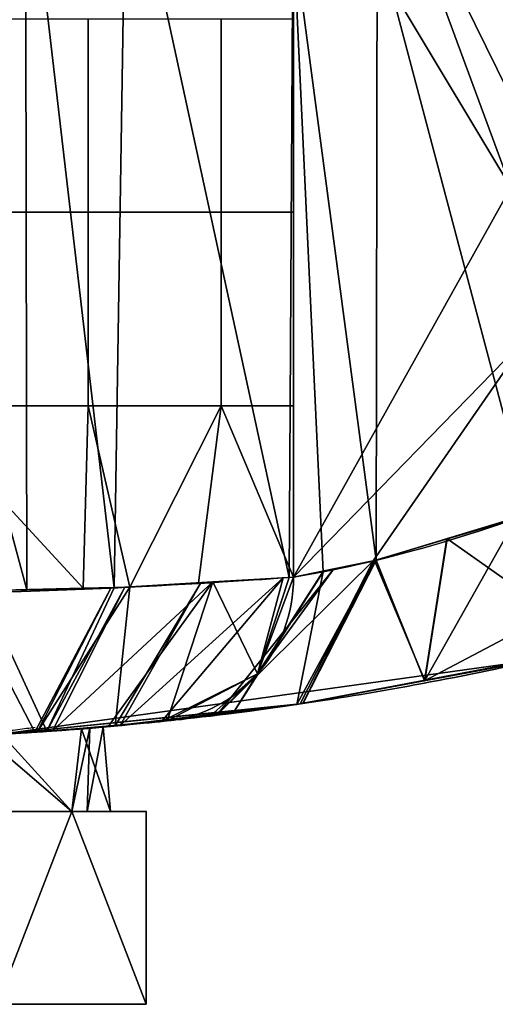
# Model space of a CAD drawing. Header units: millimetres. Extents: x -73 to 73, y -168 to 68.
# Tile 18 of 256: x 4 to 14, y -74 to -53. Entities that reach past the tile are written whole.
import ezdxf

# ---------------------------------------------------------------- set-up
doc = ezdxf.new("R2010")
doc.units = ezdxf.units.MM
doc.layers.add('100', color=7, linetype='Continuous', true_color=0xffffff)

msp = doc.modelspace()

# ---------------------------------------------------------------- linework, layer by layer
at = {"layer": '100', "color": 163, "linetype": 'Continuous'}
for p, q in [((9.798, -64.637, 101), (9.798, -49.039, 101)), ((9.798, -51.356, 77), (9.798, -64.637, 77)), ((3.65, -69.5, 73.322), (5.196, -69.5, 76)), ((5.196, -69.5, 82), (3.65, -69.5, 84.678)), ((3.65, -69.5, 93.322), (5.196, -69.5, 96)), ((5.196, -69.5, 102), (3.65, -69.5, 104.678)), ((6.742, -69.5, 99.322), (5.196, -69.5, 102)), ((6.742, -69.5, 79.322), (5.196, -69.5, 82)), ((5.196, -69.5, 96), (6.742, -69.5, 98.678)), ((5.196, -69.5, 76), (6.742, -69.5, 78.678)), ((6.742, -69.5, 98.678), (6.742, -73.5, 98.678)), ((6.742, -69.5, 78.678), (6.742, -73.5, 78.678)), ((6.742, -73.5, 79.322), (6.742, -69.5, 79.322)), ((6.742, -73.5, 99.322), (6.742, -69.5, 99.322))]:
    msp.add_line(p, q, dxfattribs=at)
at = {"layer": '100', "color": 163, "linetype": 'Continuous', "extrusion": (0, 0, -1)}
for centre, radius in [((0, 0, -94), 68), ((0, 0, -81), 65)]:
    msp.add_arc(centre, radius, 283.06797, 256.93203, dxfattribs=at)
at = {"layer": '100', "color": 163, "linetype": 'Continuous'}
msp.add_arc((0, 0, 84), 68, 283.06797, 256.93203, dxfattribs=at)
at = {"layer": '100', "color": 163, "linetype": 'Continuous', "extrusion": (-0.199955, -0.021217, -0.979575)}
msp.add_arc((65, 15.604, -76.015), 3, 275.9341, 0, dxfattribs=at)
at = {"layer": '100', "color": 163, "linetype": 'Continuous', "extrusion": (-0.199955, -0.021217, 0.979575)}
msp.add_arc((65, 20.188, 98.349), 3, 0, 84.0659, dxfattribs=at)
at = {"layer": '100', "color": 163, "linetype": 'Continuous', "extrusion": (0, 1, 0)}
for centre, start, end in [((0, 79, -69.5), 210, 270), ((0, 99, -69.5), 210, 270), ((0, 79, -69.5), 90, 150), ((0, 99, -69.5), 90, 150), ((0, 79, -69.5), 150, 210), ((0, 99, -69.5), 150, 210)]:
    msp.add_arc(centre, 6, start, end, dxfattribs=at)
at = {"layer": '100', "color": 163, "linetype": 'Continuous', "extrusion": (0, -1, 0)}
for centre in [(0, 79, 69.5), (0, 99, 69.5)]:
    msp.add_arc(centre, 6.75, 357.266, 2.734, dxfattribs=at)
at = {"layer": '100', "color": 163, "linetype": 'Continuous'}
for points, knots in [([(14.697, -63.317, 81), (13.592, -63.727, 81), (12.484, -64.052, 80.63), (10.677, -64.489, 79.189), (10.034, -64.597, 78.155), (9.798, -64.637, 77)], [0, 0, 0, 0, 0.5, 0.5, 1, 1, 1, 1]), ([(9.798, -64.637, 101), (10.034, -64.597, 99.846), (10.678, -64.489, 98.81), (12.479, -64.053, 97.373), (13.593, -63.727, 97), (14.697, -63.317, 97)], [0, 0, 0, 0, 0.5, 0.5, 1, 1, 1, 1]), ([(9.798, -64.637, 77), (9.337, -64.671, 74.742), (8.106, -64.764, 72.709), (4.544, -64.934, 69.8), (2.298, -65, 69), (-2.297, -65, 69), (-4.549, -64.934, 69.804), (-8.1, -64.764, 72.704), (-9.337, -64.671, 74.742), (-9.798, -64.637, 77)], [0, 0, 0, 0, 0.25, 0.25, 0.5, 0.5, 0.75, 0.75, 1, 1, 1, 1]), ([(-9.798, -64.637, 101), (-9.337, -64.671, 103.258), (-8.106, -64.764, 105.291), (-4.544, -64.934, 108.2), (-2.298, -65, 109), (2.297, -65, 109), (4.549, -64.934, 108.196), (8.1, -64.764, 105.296), (9.337, -64.671, 103.258), (9.798, -64.637, 101)], [0, 0, 0, 0, 0.25, 0.25, 0.5, 0.5, 0.75, 0.75, 1, 1, 1, 1]), ([(7.175, -67.62, 77.6), (7.574, -67.578, 79.467), (8.67, -67.462, 81.126), (11.669, -67.008, 83.403), (13.518, -66.67, 84), (15.375, -66.239, 84)], [0, 0, 0, 0, 0.5, 0.5, 1, 1, 1, 1]), ([(15.375, -66.239, 94), (13.516, -66.671, 94), (11.676, -67.007, 94.593), (8.671, -67.462, 96.873), (7.574, -67.578, 98.53), (7.175, -67.62, 100.4)], [0, 0, 0, 0, 0.5, 0.5, 1, 1, 1, 1]), ([(7.175, -67.62, 100.4), (6.829, -67.657, 102.022), (5.885, -67.758, 103.463), (3.272, -67.934, 105.464), (1.639, -68, 106.002), (-1.654, -68, 105.998), (-3.278, -67.934, 105.462), (-5.895, -67.757, 103.452), (-6.829, -67.657, 102.022), (-7.175, -67.62, 100.4)], [0, 0, 0, 0, 0.25, 0.25, 0.5, 0.5, 0.75, 0.75, 1, 1, 1, 1]), ([(-7.175, -67.62, 77.6), (-6.829, -67.657, 75.978), (-5.885, -67.758, 74.537), (-3.272, -67.934, 72.536), (-1.639, -68, 71.998), (1.654, -68, 72.002), (3.278, -67.934, 72.538), (5.895, -67.757, 74.548), (6.829, -67.657, 75.978), (7.175, -67.62, 77.6)], [0, 0, 0, 0, 0.25, 0.25, 0.5, 0.5, 0.75, 0.75, 1, 1, 1, 1]), ([(-1.586, -68, 93), (1.586, -68, 93), (3.137, -67.937, 93.651), (5.349, -67.798, 95.864), (5.999, -67.735, 97.431), (6.001, -67.735, 100.563), (5.364, -67.797, 102.12), (3.125, -67.937, 104.362), (1.569, -68, 104.999), (-1.564, -68, 105.001), (-3.131, -67.937, 104.352), (-5.346, -67.799, 102.141), (-5.998, -67.735, 100.591), (-6.002, -67.735, 97.421), (-5.352, -67.798, 95.868), (-3.14, -67.936, 93.653), (-1.586, -68, 93), (1.586, -68, 93)], [-0.125, -0.125, 0, 0, 0.125, 0.125, 0.25, 0.25, 0.375, 0.375, 0.5, 0.5, 0.625, 0.625, 0.75, 0.75, 0.875, 0.875, 1, 1, 1.125, 1.125]), ([(-1.586, -68, 85), (1.586, -68, 85), (3.137, -67.937, 84.349), (5.349, -67.798, 82.136), (5.999, -67.735, 80.569), (6.001, -67.735, 77.437), (5.364, -67.797, 75.88), (3.125, -67.937, 73.638), (1.569, -68, 73.001), (-1.564, -68, 72.999), (-3.131, -67.937, 73.648), (-5.346, -67.799, 75.859), (-5.998, -67.735, 77.409), (-6.002, -67.735, 80.579), (-5.352, -67.798, 82.132), (-3.14, -67.936, 84.347), (-1.586, -68, 85), (1.586, -68, 85)], [-0.125, -0.125, 0, 0, 0.125, 0.125, 0.25, 0.25, 0.375, 0.375, 0.5, 0.5, 0.625, 0.625, 0.75, 0.75, 0.875, 0.875, 1, 1, 1.125, 1.125])]:
    msp.add_open_spline(points, degree=3, knots=knots, dxfattribs=at)
for points in [[(0, -49.039, 109), (-0.201, -65, 108.998), (4.264, -64.901, 107.536)], [(4.264, -64.901, 107.536), (4.235, -49.039, 107.491), (0, -49.039, 109)], [(4.235, -49.039, 107.491), (4.264, -64.901, 107.536), (6.075, -64.861, 106.943)], [(6.075, -64.861, 106.943), (6.325, -49.039, 106.746), (4.235, -49.039, 107.491)], [(6.325, -49.039, 106.746), (6.075, -64.861, 106.943), (9.706, -64.644, 101.407)], [(9.706, -64.644, 101.407), (9.798, -49.039, 101), (6.325, -49.039, 106.746)], [(9.706, -64.644, 101.407), (9.798, -64.637, 101), (9.798, -49.039, 101)], [(14.303, -56.553, 97.016), (9.798, -49.039, 101), (9.798, -64.637, 101)], [(11.535, -49.039, 98.127), (9.798, -49.039, 101), (14.303, -56.553, 97.016)], [(11.535, -49.039, 98.127), (14.303, -56.553, 97.016), (14.697, -55.475, 97)], [(14.697, -55.475, 97), (14.697, -49.039, 97), (11.535, -49.039, 98.127)], [(9.798, -51.356, 77), (11.535, -51.356, 79.873), (11.515, -64.286, 79.857)], [(11.515, -64.286, 79.857), (10.41, -64.526, 78.574), (9.798, -51.356, 77)], [(10.41, -64.526, 78.574), (9.798, -64.637, 77), (9.798, -51.356, 77)], [(14.697, -63.317, 81), (11.515, -64.286, 79.857), (11.535, -51.356, 79.873)], [(11.535, -51.356, 79.873), (14.697, -51.356, 81), (14.697, -63.317, 81)], [(5.538, -53.054, 70.673), (5.538, -57.068, 70.673), (1.944, -57.068, 69.191), (1.944, -53.054, 69.191)], [(8.295, -53.054, 73.415), (8.295, -57.068, 73.415), (5.538, -57.068, 70.673), (5.538, -53.054, 70.673)], [(9.798, -53.054, 77), (9.798, -57.068, 77), (8.295, -57.068, 73.415), (8.295, -53.054, 73.415)], [(9.798, -64.637, 101), (14.697, -59.603, 97), (14.303, -56.553, 97.016)], [(5.538, -57.068, 70.673), (5.538, -61.083, 70.673), (1.944, -61.083, 69.191), (1.944, -57.068, 69.191)], [(8.295, -57.068, 73.415), (8.295, -61.083, 73.415), (5.538, -61.083, 70.673), (5.538, -57.068, 70.673)], [(9.798, -57.068, 77), (9.798, -61.083, 77), (8.295, -61.083, 73.415), (8.295, -57.068, 73.415)], [(14.697, -59.603, 97), (9.798, -64.637, 101), (11.448, -64.302, 98.199)], [(11.448, -64.302, 98.199), (14.415, -63.42, 97.008), (14.697, -59.603, 97)], [(5.432, -64.869, 70.957), (1.792, -64.96, 69.597), (1.944, -61.083, 69.191)], [(1.944, -61.083, 69.191), (5.538, -61.083, 70.673), (5.432, -64.869, 70.957)], [(6.405, -64.845, 71.321), (5.432, -64.869, 70.957), (5.538, -61.083, 70.673)], [(6.405, -64.845, 71.321), (5.538, -61.083, 70.673), (8.295, -61.083, 73.415)], [(8.295, -61.083, 73.415), (7.824, -64.758, 73.696), (6.405, -64.845, 71.321)], [(9.798, -64.637, 77), (7.824, -64.758, 73.696), (8.295, -61.083, 73.415)], [(8.295, -61.083, 73.415), (9.798, -61.083, 77), (9.798, -64.637, 77)], [(12.98, -63.84, 80.383), (14.697, -63.317, 81), (15.177, -65.383, 81.879)], [(12.521, -66.78, 95.007), (15.375, -66.239, 94), (14.415, -63.42, 97.008)], [(14.415, -63.42, 97.008), (12.982, -63.846, 97.584), (12.521, -66.78, 95.007)], [(12.521, -66.78, 95.007), (12.982, -63.846, 97.584), (11.48, -64.293, 98.186)], [(11.515, -64.286, 79.857), (12.98, -63.84, 80.383), (12.516, -66.79, 83.058)], [(15.177, -65.383, 81.879), (12.516, -66.79, 83.058), (12.98, -63.84, 80.383)], [(8.208, -67.501, 97.932), (9.936, -67.27, 95.92), (11.448, -64.302, 98.199)], [(11.448, -64.302, 98.199), (10.631, -64.468, 99.587), (8.208, -67.501, 97.932)], [(11.483, -64.293, 79.819), (10.001, -67.255, 82.075), (9.865, -67.281, 82.021)], [(10.41, -64.526, 78.574), (11.483, -64.293, 79.819), (9.865, -67.281, 82.021)], [(9.936, -67.27, 95.92), (9.992, -67.26, 95.9), (11.448, -64.302, 98.199)], [(9.992, -67.26, 95.9), (11.48, -64.293, 98.186), (11.448, -64.302, 98.199)], [(11.48, -64.293, 98.186), (9.992, -67.26, 95.9), (12.521, -66.78, 95.007)], [(12.516, -66.79, 83.058), (10.001, -67.255, 82.075), (11.515, -64.286, 79.857)], [(10.001, -67.255, 82.075), (11.483, -64.293, 79.819), (11.515, -64.286, 79.857)], [(9.05, -66.645, 100.804), (8.208, -67.501, 97.932), (10.631, -64.468, 99.587)], [(9.865, -67.281, 82.021), (8.551, -67.447, 79.862), (10.41, -64.526, 78.574)], [(8.551, -67.447, 79.862), (10.403, -64.527, 78.555), (10.41, -64.526, 78.574)], [(10.403, -64.527, 78.555), (8.551, -67.447, 79.862), (9.05, -66.645, 77.196)], [(10.631, -64.468, 99.587), (9.798, -64.637, 101), (9.05, -66.645, 100.804)], [(9.05, -66.645, 77.196), (9.798, -64.637, 77), (10.403, -64.527, 78.555)], [(8.122, -64.739, 103.823), (6.298, -64.847, 106.603), (4.8, -67.83, 104.286)], [(4.8, -67.83, 104.286), (5.96, -67.728, 102.388), (8.122, -64.739, 103.823)], [(8.122, -64.739, 103.823), (5.96, -67.728, 102.388), (7.175, -67.62, 100.4)], [(9.586, -64.65, 76.645), (7.059, -67.632, 77.322), (6.201, -67.717, 75.276)], [(6.201, -67.717, 75.276), (7.874, -64.755, 73.779), (9.586, -64.65, 76.645)], [(7.059, -67.632, 77.322), (9.586, -64.65, 76.645), (9.05, -66.645, 77.196)], [(7.175, -67.62, 100.4), (9.05, -66.645, 100.804), (8.122, -64.739, 103.823)], [(9.706, -64.644, 101.407), (8.122, -64.739, 103.823), (9.05, -66.645, 100.804)], [(9.586, -64.65, 76.645), (9.798, -64.637, 77), (9.05, -66.645, 77.196)], [(9.05, -66.645, 100.804), (9.798, -64.637, 101), (9.706, -64.644, 101.407)], [(4.432, -67.854, 73.449), (2.148, -67.924, 72.756), (2.909, -64.932, 70.014)], [(3.33, -64.922, 107.842), (2.424, -67.92, 105.191), (4.678, -67.835, 104.333)], [(2.909, -64.932, 70.014), (6.012, -64.855, 71.174), (4.432, -67.854, 73.449)], [(4.678, -67.835, 104.333), (6.075, -64.861, 106.943), (3.33, -64.922, 107.842)], [(4.482, -67.852, 73.464), (4.432, -67.854, 73.449), (6.012, -64.855, 71.174)], [(4.482, -67.852, 73.464), (6.012, -64.855, 71.174), (6.405, -64.845, 71.321)], [(6.095, -67.725, 75.165), (4.482, -67.852, 73.464), (6.405, -64.845, 71.321)], [(6.298, -64.847, 106.603), (4.678, -67.835, 104.333), (4.8, -67.83, 104.286)], [(4.678, -67.835, 104.333), (6.298, -64.847, 106.603), (6.075, -64.861, 106.943)], [(6.405, -64.845, 71.321), (7.874, -64.755, 73.779), (6.095, -67.725, 75.165)], [(6.201, -67.717, 75.276), (6.095, -67.725, 75.165), (7.874, -64.755, 73.779)], [(14.889, -66.35, 83.987), (12.516, -66.79, 83.058), (15.177, -65.383, 81.879)], [(9.865, -67.281, 82.021), (14.889, -66.35, 83.987), (3.74, -67.897, 94.308)], [(3.74, -67.897, 94.308), (14.889, -66.35, 83.987), (9.936, -67.27, 95.92)], [(14.889, -66.35, 83.987), (15.375, -66.239, 94), (9.936, -67.27, 95.92)], [(9.05, -66.645, 77.196), (7.175, -67.62, 77.6), (7.059, -67.632, 77.322)], [(9.05, -66.645, 100.804), (7.175, -67.62, 100.4), (8.077, -67.519, 98.084)], [(8.551, -67.447, 79.862), (7.175, -67.62, 77.6), (9.05, -66.645, 77.196)], [(8.077, -67.519, 98.084), (8.208, -67.501, 97.932), (9.05, -66.645, 100.804)], [(9.936, -67.27, 95.92), (5.852, -67.748, 97.674), (3.74, -67.897, 94.308)], [(9.865, -67.281, 82.021), (3.74, -67.897, 94.308), (5.852, -67.748, 80.326)], [(5.852, -67.748, 97.674), (9.936, -67.27, 95.92), (8.077, -67.519, 98.084)], [(7.175, -67.62, 77.6), (9.865, -67.281, 82.021), (5.852, -67.748, 80.326)], [(8.077, -67.519, 98.084), (5.402, -67.785, 101.611), (5.852, -67.748, 97.674)], [(5.402, -67.785, 101.611), (8.077, -67.519, 98.084), (7.175, -67.62, 100.4)], [(5.402, -67.785, 76.389), (2.592, -67.951, 73.589), (4.482, -67.852, 73.464)], [(4.8, -67.83, 104.286), (2.592, -67.951, 104.411), (5.402, -67.785, 101.611)], [(5.196, -69.5, 102), (5.402, -67.785, 101.611), (3.34, -67.907, 103.666)], [(3.34, -67.907, 74.334), (5.402, -67.785, 76.389), (5.196, -69.5, 76)], [(3.74, -67.897, 83.692), (5.852, -67.748, 80.326), (3.74, -67.897, 94.308)], [(3.74, -67.897, 94.308), (5.573, -67.767, 97.23), (5.196, -69.5, 96)], [(5.196, -69.5, 82), (5.573, -67.767, 80.77), (3.74, -67.897, 83.692)], [(4.482, -67.852, 73.464), (6.201, -67.717, 75.276), (5.402, -67.785, 76.389)], [(7.175, -67.62, 100.4), (4.8, -67.83, 104.286), (5.402, -67.785, 101.611)], [(5.573, -67.767, 97.23), (5.517, -69.5, 97.197), (5.196, -69.5, 96)], [(5.196, -69.5, 82), (5.517, -69.5, 80.803), (5.573, -67.767, 80.77)], [(5.402, -67.785, 101.611), (5.196, -69.5, 102), (6, -69.5, 99)], [(6, -69.5, 79), (5.196, -69.5, 76), (5.402, -67.785, 76.389)], [(7.175, -67.62, 77.6), (5.852, -67.748, 80.326), (5.402, -67.785, 76.389)], [(5.402, -67.785, 76.389), (6.201, -67.717, 75.276), (7.175, -67.62, 77.6)], [(6, -69.5, 99), (5.852, -67.748, 97.674), (5.402, -67.785, 101.611)], [(5.402, -67.785, 76.389), (5.852, -67.748, 80.326), (6, -69.5, 79)], [(5.517, -69.5, 97.197), (5.573, -67.767, 97.23), (5.852, -67.748, 97.674)], [(5.852, -67.748, 97.674), (6, -69.5, 99), (5.517, -69.5, 97.197)], [(5.517, -69.5, 80.803), (6, -69.5, 79), (5.852, -67.748, 80.326)], [(5.852, -67.748, 80.326), (5.573, -67.767, 80.77), (5.517, -69.5, 80.803)], [(0, -67.989, 72.104), (4.482, -67.852, 73.464), (2.592, -67.951, 73.589)], [(2.592, -67.951, 104.411), (4.8, -67.83, 104.286), (0.32, -67.999, 105.993)], [(5.196, -69.5, 96), (3, -69.5, 93.804), (3.74, -67.897, 94.308)], [(3.74, -67.897, 83.692), (3, -69.5, 84.196), (5.196, -69.5, 82)], [(3.34, -67.907, 103.666), (3.434, -69.5, 103.762), (5.196, -69.5, 102)], [(5.196, -69.5, 76), (3.434, -69.5, 74.238), (3.34, -67.907, 74.334)], [(3.65, -69.5, 84.678), (5.196, -69.5, 82), (3, -69.5, 84.196)], [(3, -69.5, 73.804), (5.196, -69.5, 76), (3.65, -69.5, 73.322)], [(3, -69.5, 93.804), (5.196, -69.5, 96), (3.65, -69.5, 93.322), (3.092, -69.5, 93)], [(3.092, -69.5, 105), (3.65, -69.5, 104.678), (5.196, -69.5, 102), (3, -69.5, 104.196)], [(3.65, -73.5, 104.678), (6.742, -73.5, 99.322), (6.742, -69.5, 99.322), (5.196, -69.5, 102)], [(5.196, -69.5, 102), (3.65, -69.5, 104.678), (3.65, -73.5, 104.678)], [(3.65, -73.5, 73.322), (3.65, -69.5, 73.322), (5.196, -69.5, 76)], [(5.196, -69.5, 76), (6.742, -69.5, 78.678), (6.742, -73.5, 78.678), (3.65, -73.5, 73.322)], [(5.196, -69.5, 82), (3.65, -69.5, 84.678), (3.65, -73.5, 84.678), (6.742, -73.5, 79.322)], [(3.65, -73.5, 93.322), (3.65, -69.5, 93.322), (5.196, -69.5, 96)], [(5.196, -69.5, 96), (6.742, -69.5, 98.678), (6.742, -73.5, 98.678), (3.65, -73.5, 93.322)], [(6.742, -69.5, 79.322), (6.742, -69.5, 78.678), (5.196, -69.5, 76), (6, -69.5, 79)], [(6, -69.5, 79), (5.196, -69.5, 82), (6.742, -69.5, 79.322)], [(6.742, -69.5, 99.322), (6.742, -69.5, 98.678), (5.196, -69.5, 96), (6, -69.5, 99)], [(6, -69.5, 99), (5.196, -69.5, 102), (6.742, -69.5, 99.322)], [(6.742, -73.5, 79.322), (6.742, -69.5, 79.322), (5.196, -69.5, 82)], [(6.742, -69.5, 79.322), (6.742, -73.5, 79.322), (6.742, -73.5, 78.678), (6.742, -69.5, 78.678)], [(6.742, -69.5, 99.322), (6.742, -73.5, 99.322), (6.742, -73.5, 98.678), (6.742, -69.5, 98.678)], [(3.65, -73.5, 93.322), (6.742, -73.5, 98.678), (3.25, -73.5, 99), (2.298, -73.5, 96.702)], [(6.742, -73.5, 99.322), (3.65, -73.5, 104.678), (2.298, -73.5, 101.298), (3.25, -73.5, 99)], [(3.25, -73.5, 79), (2.298, -73.5, 76.702), (3.65, -73.5, 73.322), (6.742, -73.5, 78.678)], [(2.298, -73.5, 81.298), (3.25, -73.5, 79), (6.742, -73.5, 79.322), (3.65, -73.5, 84.678)], [(3.25, -73.5, 99), (6.742, -73.5, 98.678), (6.742, -73.5, 99.322)], [(6.742, -73.5, 78.678), (6.742, -73.5, 79.322), (3.25, -73.5, 79)]]:
    msp.add_3dface(points, dxfattribs=at)

doc.saveas('drawing.dxf')
